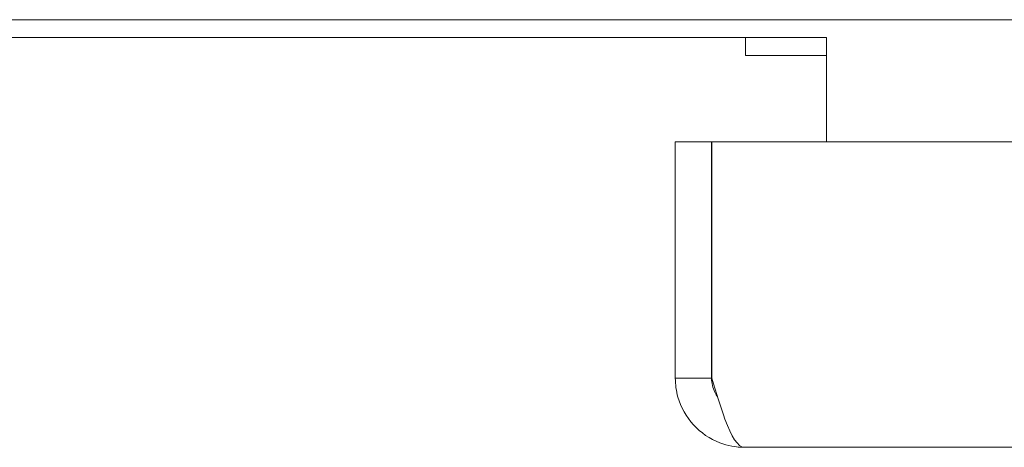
# Model space of a CAD drawing. Header units: inches. Extents: x 11 to 361, y 7 to 222.
# Tile 83 of 174: x 101.12 to 103.94, y 208.82 to 210.04. Entities that reach past the tile are written whole.
import ezdxf

# ---------------------------------------------------------------- set-up
doc = ezdxf.new("R2010")
doc.units = ezdxf.units.IN
doc.header["$LTSCALE"] = 22
doc.header["$MEASUREMENT"] = 0
doc.layers.add('Visible (ANSI)', color=7, linetype='Continuous', lineweight=5)

msp = doc.modelspace()

# ---------------------------------------------------------------- linework, layer by layer
at = {"layer": 'Visible (ANSI)'}
for p, q in [((131.88639, 210.04402), (71.96939, 210.04402)), ((100.42789, 209.99297), (103.42789, 209.99297)), ((103.19572, 209.99297), (103.19572, 209.94182)), ((103.42789, 209.99297), (103.42789, 209.95027)), ((103.42789, 209.94182), (103.19572, 209.94182)), ((103.42789, 209.95027), (103.42789, 209.69477)), ((102.99439, 209.69477), (102.99439, 209.01752)), ((103.09839, 209.69477), (102.99439, 209.69477)), ((103.09839, 209.01752), (103.09839, 209.69477)), ((103.0991, 209.01752), (103.0991, 209.69477)), ((103.0991, 209.69477), (131.76468, 209.69477)), ((103.09839, 209.01752), (102.99439, 209.01752)), ((131.79664, 208.81977), (103.19214, 208.81977))]:
    msp.add_line(p, q, dxfattribs=at)
msp.add_open_spline([(102.99439, 209.01752), (102.99439, 208.99931), (102.99692, 208.9811), (103.00189, 208.96358)], degree=3, dxfattribs=at)
for points, knots in [([(103.11552, 208.96366), (103.11244, 208.96795), (103.10974, 208.9725), (103.10746, 208.97729), (103.10152, 208.98981), (103.09839, 209.00366), (103.09839, 209.01752)], [0.95776798, 0.95776798, 0.95776798, 0.95776798, 1.12719708, 1.12719708, 1.12719708, 1.57079633, 1.57079633, 1.57079633, 1.57079633]), ([(103.19214, 208.81977), (103.17367, 208.81977), (103.15521, 208.85053), (103.13674, 208.90015), (103.12419, 208.93386), (103.11164, 208.97564), (103.0991, 209.01752)], [0, 0, 0, 0, 0.9353272, 0.9353272, 0.9353272, 1.5707963, 1.5707963, 1.5707963, 1.5707963]), ([(103.00189, 208.96358), (103.01865, 208.90447), (103.06459, 208.85439), (103.12205, 208.83261), (103.14438, 208.82415), (103.16826, 208.81977), (103.19214, 208.81977)], [0.2762632, 0.2762632, 0.2762632, 0.2762632, 1.2084894, 1.2084894, 1.2084894, 1.5707963, 1.5707963, 1.5707963, 1.5707963])]:
    msp.add_open_spline(points, degree=3, knots=knots, dxfattribs=at)

doc.saveas('drawing.dxf')
